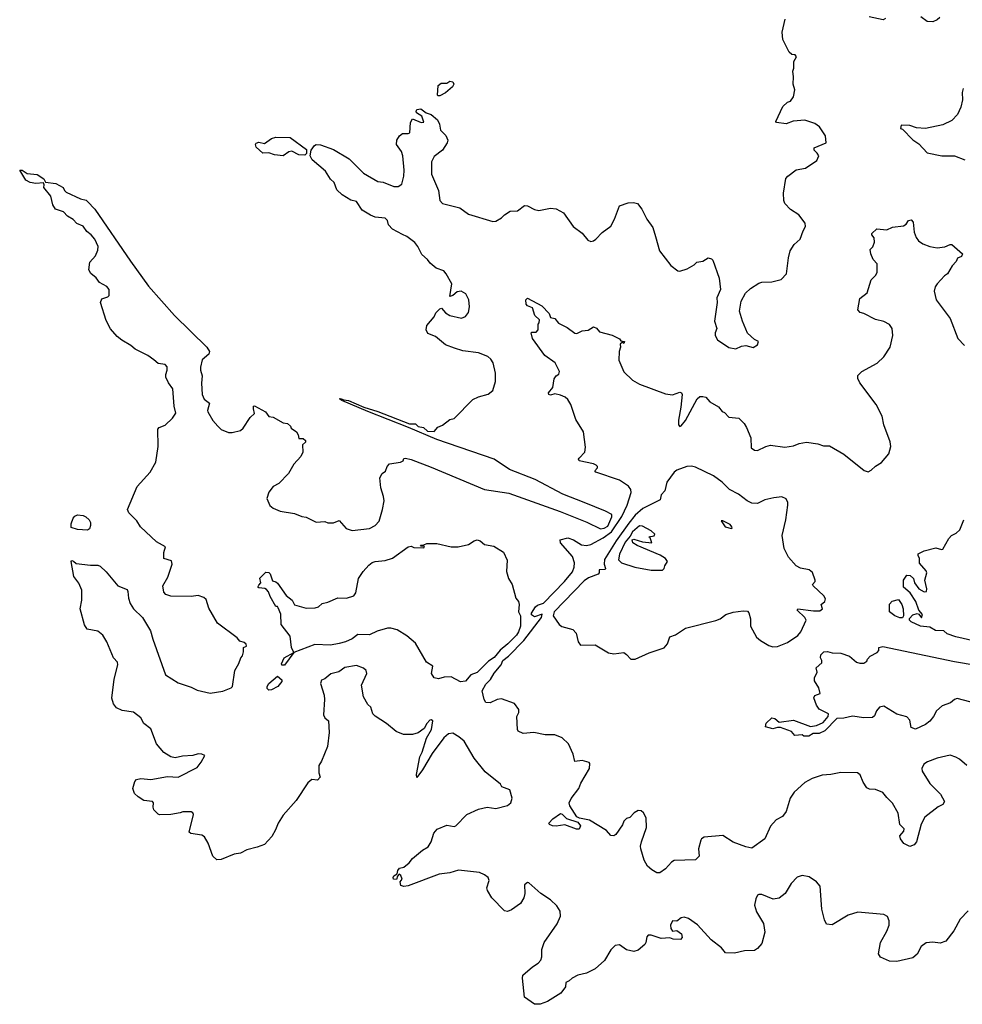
# Model space of a CAD drawing. Extents: x 2086813 to 2278017, y 548126 to 753336.
# Tile 28 of 256: x 2160182 to 2166740, y 571994 to 578842. Entities that reach past the tile are written whole.
import ezdxf

# ---------------------------------------------------------------- set-up
doc = ezdxf.new("R2010")
doc.units = 0

msp = doc.modelspace()

# ---------------------------------------------------------------- linework, layer by layer
at = {"layer": '0CON10XD'}
for points in [[(2161115, 576477.1), (2161075, 576507.8), (2160985, 576551.1), (2160955.8, 576575.8), (2160892.5, 576612.5), (2160859.8, 576639.7), (2160813.1, 576693.1), (2160785, 576751.4), (2160744.6, 576875), (2160755, 576900), (2160795, 576914.4), (2160804.3, 576925), (2160804.4, 576965), (2160787.9, 576987.9), (2160738.8, 577015), (2160715, 577047.5), (2160677, 577077), (2160663.6, 577103.6), (2160670, 577155), (2160708.8, 577201.2), (2160725, 577240), (2160727.5, 577265), (2160705.8, 577315), (2160680.8, 577345), (2160649.7, 577369.7), (2160625, 577405.7), (2160580, 577425), (2160555, 577453.8), (2160515, 577476.2), (2160487.5, 577505), (2160431.2, 577525), (2160414.2, 577554.2), (2160400, 577615), (2160350, 577675), (2160352.5, 577695), (2160347.5, 577707.5), (2160295, 577703.3), (2160255, 577709.2), (2160225, 577726), (2160182.5, 577795), (2160200, 577795), (2160235, 577773.8), (2160305, 577766.9), (2160350, 577735), (2160361.7, 577711.7), (2160435, 577704.3), (2160485.9, 577675.9), (2160493.3, 577655), (2160505, 577643.8), (2160605, 577595.8), (2160645, 577587.1), (2160655, 577578.6), (2160706.4, 577525), (2160952.4, 577162.4), (2161079.7, 576989.7), (2161258.4, 576785), (2161483.3, 576565), (2161503.1, 576535), (2161497.8, 576515), (2161453, 576477), (2161440.9, 576425), (2161440.8, 576405), (2161452.9, 576365), (2161447.4, 576315), (2161452.5, 576235), (2161465, 576202.9), (2161503.8, 576175), (2161488.9, 576125), (2161491.5, 576115), (2161525, 576055.8), (2161560, 576015), (2161585, 575991.9), (2161635, 575970.9), (2161659.6, 575970.4), (2161719.2, 575985), (2161738.2, 576001.8), (2161785, 576076.7), (2161817, 576103), (2161810, 576135), (2161810, 576155), (2161815, 576157.5), (2161892.5, 576115), (2161915, 576082.5), (2161945, 576077.5), (2162015, 576037.5), (2162046.7, 576035), (2162067.5, 576015), (2162071.7, 576001.7), (2162107.5, 575975), (2162120, 575955), (2162125, 575930), (2162155, 575930), (2162170, 575915), (2162170, 575905), (2162150, 575885), (2162152.5, 575835), (2162138, 575805), (2162089.2, 575750.8), (2162053.6, 575685), (2161985, 575617.7), (2161945, 575594.6), (2161914.7, 575555.3), (2161901.7, 575511.7), (2161923.1, 575463.1), (2161946.2, 575445), (2161995, 575424), (2162095, 575407.5), (2162145, 575386.7), (2162175, 575382.5), (2162245, 575346.7), (2162305, 575352.5), (2162325, 575343.3), (2162365, 575343.3), (2162405, 575360), (2162453.6, 575303.6), (2162495, 575290), (2162615.8, 575304.2), (2162655, 575323.3), (2162683.3, 575355), (2162707.5, 575435), (2162716.9, 575495), (2162713.9, 575526.1), (2162694.1, 575585.9), (2162687.1, 575655), (2162704.2, 575685.8), (2162727.5, 575702.5), (2162738.8, 575735), (2162755, 575753.8), (2162832.5, 575765), (2162850, 575775), (2162855, 575790), (2162867.5, 575792.5), (2162905, 575784.2), (2163045, 575730.6), (2163416.7, 575575), (2163585, 575549.6), (2163941.5, 575421.5), (2164127.3, 575347.3), (2164222, 575302), (2164247.5, 575305), (2164275, 575320.5), (2164302.7, 575385), (2164301.1, 575401.1), (2164258, 575425), (2164109.2, 575485), (2163961.8, 575541.8), (2163768.8, 575645), (2163588.8, 575715), (2163483.3, 575785), (2163085, 575921.8), (2162887.2, 576007.2), (2162605, 576116.7), (2162422.5, 576195), (2162407.5, 576205), (2162415, 576208), (2162438.3, 576198.3), (2162470, 576195), (2162576.9, 576146.9), (2162675, 576117.3), (2162895, 576031.9), (2162935, 576030.6), (2162955, 576012.5), (2162991.2, 576005), (2163020.6, 575980.6), (2163065, 575977.1), (2163091.5, 576008.5), (2163125, 576022.9), (2163175, 576060.8), (2163205, 576067.5), (2163335, 576201.9), (2163375, 576220.5), (2163441.7, 576238.3), (2163475, 576264.3), (2163493.1, 576325), (2163493.5, 576385), (2163475.3, 576455.3), (2163460.5, 576480.5), (2163439.5, 576499.6), (2163375, 576524.6), (2163265, 576538.8), (2163207, 576557), (2163145, 576581.4), (2163075, 576639.2), (2163020.9, 576660.9), (2163010, 576685), (2163014.3, 576715.7), (2163066.7, 576775), (2163076.4, 576803.6), (2163105, 576832.5), (2163116.1, 576836.1), (2163144.2, 576804.2), (2163175.8, 576785.8), (2163255, 576765.8), (2163285, 576778), (2163304.2, 576805), (2163312.5, 576845), (2163308, 576895), (2163285.7, 576935.7), (2163254.4, 576954.4), (2163225, 576950.5), (2163195, 576924.5), (2163175, 576917.5), (2163187.8, 577005), (2163150, 577075), (2163133.3, 577095), (2163080, 577115), (2163038.3, 577148.3), (2163018.8, 577175), (2162979.4, 577209.4), (2162953.1, 577265), (2162932.2, 577292.2), (2162875, 577334.3), (2162845, 577348.1), (2162776.2, 577386.2), (2162749.2, 577415), (2162741.8, 577445), (2162725, 577462.1), (2162655, 577470), (2162622.4, 577482.4), (2162565, 577518.1), (2162525, 577578), (2162485, 577587.5), (2162425, 577624.3), (2162389.3, 577659.3), (2162370.5, 577710.4), (2162345, 577733.8), (2162309.3, 577789.3), (2162216.8, 577866.8), (2162202.5, 577895), (2162211.2, 577935), (2162233, 577967), (2162245.8, 577974.2), (2162275, 577971.1), (2162365, 577940), (2162473.7, 577873.7), (2162574.6, 577774.6), (2162675, 577718), (2162712.1, 577712.1), (2162785, 577682.5), (2162815, 577682.5), (2162841.3, 577698.7), (2162855.6, 577755), (2162858.1, 577795), (2162848, 577895), (2162838.2, 577925), (2162803.5, 577975), (2162806.4, 578005), (2162825.6, 578035), (2162845, 578051.1), (2162885, 578050), (2162897.5, 578055), (2162901.7, 578128.3), (2162915, 578153.8), (2162975, 578128), (2162995, 578130), (2162981.2, 578171.2), (2162943.8, 578195), (2162940, 578205), (2162945, 578218.8), (2162972.3, 578222.3), (2163010, 578195), (2163045, 578182.9), (2163088.6, 578145), (2163103.8, 578115), (2163109.2, 578075), (2163147.9, 578037.9), (2163161.4, 578005), (2163155.6, 577985), (2163125, 577935.7), (2163065, 577892), (2163046.9, 577855), (2163047.9, 577767.9), (2163095.5, 577655), (2163104.4, 577585), (2163125, 577564.5), (2163245, 577533.1), (2163305, 577489.4), (2163475, 577438.9), (2163495, 577442.2), (2163535, 577463.5), (2163554.3, 577485.7), (2163595, 577511.1), (2163645, 577514.2), (2163695, 577549.2), (2163715, 577547.5), (2163765, 577522.2), (2163795, 577516.4), (2163875, 577530.9), (2163915, 577526.9), (2163965, 577499.2), (2164034, 577405), (2164095, 577358.8), (2164135, 577310), (2164155, 577300), (2164175, 577304), (2164190, 577315), (2164235, 577361.2), (2164293.9, 577406.1), (2164320.8, 577455), (2164355, 577548), (2164415, 577569.5), (2164451.7, 577571.7), (2164481.2, 577565), (2164510, 577525), (2164544.2, 577455), (2164586.3, 577396.3), (2164604.5, 577334.5), (2164634.3, 577234.3), (2164712.3, 577132.3), (2164760, 577095), (2164775, 577093.3), (2164825, 577110), (2164875, 577137.5), (2164893, 577157), (2164935, 577162.5), (2164973, 577187), (2164995, 577180), (2165005, 577170), (2165047.5, 577045), (2165057.5, 576965), (2165032.3, 576907.7), (2165034.2, 576875), (2165017.1, 576745), (2165033.3, 576695), (2165020, 576665), (2165020, 576645), (2165037.5, 576615), (2165115, 576563.3), (2165165, 576553.3), (2165205, 576572.5), (2165235, 576577.5), (2165285, 576562.5), (2165315, 576580), (2165322.5, 576605), (2165295, 576617.5), (2165245, 576662.5), (2165210, 576745), (2165190, 576815), (2165202.5, 576885), (2165230.7, 576939.3), (2165267, 576973), (2165325, 577010), (2165345, 577017.5), (2165415, 577020), (2165480, 577035), (2165517.5, 577075), (2165530, 577185), (2165542.5, 577235), (2165570.7, 577279.3), (2165612.5, 577315), (2165632.5, 577375), (2165650, 577405), (2165647, 577427), (2165602, 577485), (2165545, 577521.4), (2165504.4, 577565), (2165497.8, 577585), (2165495.6, 577635), (2165513, 577737), (2165525.7, 577754.3), (2165585, 577798), (2165649.1, 577810.9), (2165727, 577863), (2165742, 577895), (2165731.2, 577915), (2165708.8, 577935), (2165709.3, 577950.7), (2165792.5, 577985), (2165788.8, 578035), (2165746.9, 578096.9), (2165715, 578121.2), (2165645, 578143.3), (2165563.6, 578136.4), (2165515, 578117.5), (2165447, 578127), (2165442.5, 578135), (2165491.9, 578238.1), (2165525, 578268.8), (2165545, 578276.7), (2165566.2, 578306.2), (2165574, 578355), (2165563.3, 578395), (2165566.7, 578445), (2165560, 578485), (2165567.5, 578505), (2165568.3, 578551.7), (2165587.5, 578585), (2165577, 578597), (2165555, 578600), (2165536.1, 578616.1), (2165490.8, 578705), (2165485.9, 578755.9), (2165506.7, 578845)], [(2166205, 578850), (2166188.8, 578841.2), (2166092.1, 578862.1)], [(2166582.6, 578857.4), (2166565, 578842), (2166535, 578828), (2166495, 578830), (2166452.3, 578862.3)], [(2163092.5, 578312.5), (2163088.3, 578318.3), (2163093.8, 578385), (2163115, 578400), (2163155, 578400), (2163175, 578413.8), (2163195, 578410), (2163202, 578395), (2163194, 578375), (2163145, 578334.4), (2163105, 578313.8), (2163092.5, 578312.5)], [(2166746.4, 578363.6), (2166738.8, 578335), (2166742, 578285), (2166730, 578235), (2166705.8, 578184.2), (2166667.7, 578142.3), (2166605, 578111.2), (2166485, 578086.7), (2166420.7, 578090.7), (2166375, 578107.5), (2166315, 578110), (2166310, 578085), (2166325, 578080), (2166395, 578006.7), (2166438.3, 577978.3), (2166495, 577916.2), (2166596.4, 577896.4), (2166685, 577896.7), (2166758.3, 577868.3)], [(2162015, 577896), (2161955, 577902), (2161915, 577916), (2161875, 577913.3), (2161827.5, 577955), (2161822.5, 577975), (2161827, 577983), (2161845, 577990), (2161885, 577982), (2161935, 578015.7), (2161963.7, 578026.3), (2162065, 578023.1), (2162178.8, 577938.8), (2162178.8, 577911.2), (2162165, 577900), (2162125, 577901.4), (2162075, 577928), (2162055, 577922.5), (2162015, 577896)], [(2166771.2, 573655), (2166719.3, 573699.3), (2166695, 573714.2), (2166655, 573726.2), (2166565, 573706), (2166498.3, 573681.7), (2166472, 573665), (2166457.5, 573635), (2166461.2, 573615), (2166515, 573530), (2166588.8, 573455), (2166616, 573405), (2166605, 573383.8), (2166572.7, 573367.3), (2166480, 573295), (2166453, 573247), (2166421.2, 573125), (2166405, 573104.2), (2166375, 573092.5), (2166332.1, 573112.1), (2166310, 573145), (2166306, 573165), (2166332.7, 573197.3), (2166336, 573215), (2166304.4, 573245), (2166294.3, 573324.3), (2166255, 573393.8), (2166215, 573432), (2166187.9, 573467.9), (2166135, 573488.6), (2166095, 573490.8), (2166075, 573500), (2166049.7, 573539.7), (2166029.7, 573589.7), (2166010, 573605), (2165895, 573605.4), (2165825, 573591.5), (2165765, 573588.5), (2165695, 573565.8), (2165645, 573537.5), (2165569.7, 573470.3), (2165542.3, 573427.7), (2165514, 573335), (2165488.7, 573301.3), (2165445, 573276.2), (2165405.9, 573234.1), (2165366.2, 573145), (2165275, 573081.2), (2165235, 573089.2), (2165145, 573122.9), (2165075, 573168), (2164945, 573156), (2164926.7, 573145), (2164922, 573135), (2164904, 573075), (2164908.8, 573025), (2164885, 572998.8), (2164735, 572994), (2164717.3, 572982.7), (2164675, 572936.2), (2164635, 572908), (2164615, 572908.8), (2164579.5, 572929.6), (2164550, 572955), (2164526.4, 572996.4), (2164503.8, 573075), (2164501.2, 573095), (2164508.8, 573125), (2164542.5, 573225), (2164541.7, 573291.7), (2164522.5, 573325), (2164505, 573340), (2164485, 573342.5), (2164457.5, 573325), (2164426.1, 573293.9), (2164403.6, 573286.4), (2164385, 573267.5), (2164375, 573242.5), (2164330, 573175), (2164315, 573166.7), (2164295, 573167.5), (2164264.1, 573204.1), (2164146.2, 573275), (2164077.8, 573287.8), (2164058.1, 573298.1), (2164010, 573375), (2164004, 573395), (2164018, 573425), (2164072.5, 573495), (2164086.6, 573533.4), (2164146, 573635), (2164149.5, 573669.6), (2164145, 573676), (2164095, 573688.9), (2164043.4, 573683.4), (2164033.1, 573735), (2164001.5, 573805), (2163956.6, 573846.6), (2163905, 573867.5), (2163838.9, 573868.9), (2163760, 573885), (2163685, 573877.1), (2163651.2, 573895), (2163645.8, 573905.8), (2163640, 573995), (2163655.5, 574024.5), (2163655.7, 574044.3), (2163625.3, 574085.3), (2163535, 574119.1), (2163503.8, 574115), (2163455, 574092.1), (2163425, 574093.1), (2163413.2, 574113.2), (2163399.6, 574175), (2163425, 574221.2), (2163457, 574252.9), (2163483.7, 574296.3), (2163533, 574355), (2163544, 574386), (2163583.6, 574415), (2163689.6, 574525), (2163812.5, 574685), (2163817.5, 574707.5), (2163765, 574690), (2163743, 574703), (2163742.5, 574715), (2163771.8, 574758.2), (2163785, 574770.8), (2163825.5, 574784.5), (2163972.9, 574935), (2164028.1, 575001.9), (2164039.3, 575035), (2164041.2, 575065), (2164027.8, 575107.8), (2163944.4, 575205), (2163942.5, 575225), (2163995, 575239.2), (2164035, 575224.6), (2164091, 575191), (2164125, 575185.3), (2164155, 575192.3), (2164241.4, 575238.6), (2164299.7, 575280.3), (2164372, 575388), (2164408.4, 575465), (2164436.4, 575555), (2164434.5, 575575), (2164418.1, 575598.1), (2164355, 575639.2), (2164190, 575695), (2164183.3, 575705), (2164202.5, 575725), (2164202.5, 575735), (2164193.3, 575745), (2164174.2, 575754.2), (2164074, 575775), (2164070, 575785), (2164075, 575793.3), (2164114, 575835), (2164119.4, 575869.4), (2164105.7, 575975), (2164050.9, 576060.9), (2164015.8, 576165), (2163995, 576200), (2163977, 576217), (2163945, 576231.2), (2163905, 576240), (2163875, 576230), (2163862.5, 576235), (2163861.7, 576248.3), (2163892.5, 576285), (2163900, 576345), (2163913.6, 576366.4), (2163933, 576377), (2163937.5, 576395), (2163906.7, 576455), (2163835, 576506.2), (2163750, 576625), (2163740, 576665), (2163745, 576670), (2163775, 576670), (2163790, 576685), (2163790, 576725), (2163797, 576733), (2163797.5, 576755), (2163766.2, 576786.2), (2163749.1, 576839.1), (2163715, 576853.3), (2163706.7, 576865), (2163704.2, 576895), (2163715, 576906.2), (2163815, 576852.5), (2163865, 576800), (2163875, 576770), (2163905, 576763.3), (2163931.2, 576731.2), (2163990.9, 576700.9), (2164045, 576663.3), (2164059.3, 576660.7), (2164095, 576677.5), (2164137, 576683), (2164173.6, 576706.4), (2164195, 576697.5), (2164215, 576672.5), (2164305, 576647.5), (2164355, 576622.5), (2164365, 576610), (2164390, 576605), (2164385, 576590), (2164375, 576600), (2164360, 576585), (2164362.5, 576565), (2164352.5, 576535), (2164351.2, 576475), (2164385, 576392.5), (2164445, 576336.2), (2164495, 576307.1), (2164675, 576240), (2164725, 576234.3), (2164775, 576250.8), (2164787.6, 576247.6), (2164791.4, 576235), (2164782.6, 576147.4), (2164766, 576056), (2164766.7, 576025), (2164775, 576012.5), (2164785, 576016.7), (2164815, 576055.8), (2164895, 576205.7), (2164915, 576220.8), (2164935, 576222.5), (2164955, 576216), (2164984.4, 576184.4), (2165045, 576148.8), (2165068.3, 576118.3), (2165085, 576110), (2165115, 576078.8), (2165185, 576072), (2165222.2, 576035), (2165239.1, 576005), (2165269.6, 575935), (2165271.2, 575865), (2165295, 575847.5), (2165315, 575847.1), (2165373.8, 575875), (2165405, 575882.7), (2165505, 575869.2), (2165565, 575878), (2165605, 575895.7), (2165655, 575904), (2165735, 575892), (2165775, 575877.5), (2165815, 575878.8), (2165915, 575821.2), (2166056.4, 575706.4), (2166085, 575698), (2166105, 575708.8), (2166135, 575738), (2166178.3, 575761.7), (2166227.7, 575822.3), (2166243.3, 575875), (2166237.2, 575907.2), (2166194.6, 576024.6), (2166181.8, 576085), (2166141.1, 576165), (2166026.5, 576316.5), (2166013.6, 576346.4), (2166012.5, 576367.5), (2166041.2, 576395), (2166146.9, 576453.1), (2166193.4, 576496.6), (2166237.5, 576565), (2166256.4, 576645), (2166251.4, 576695), (2166233.4, 576723.4), (2166195, 576744.3), (2166136.8, 576756.8), (2166055, 576800), (2166030, 576805), (2166012.5, 576825), (2166026.4, 576903.6), (2166078.3, 576941.7), (2166107, 577033), (2166136.4, 577063.6), (2166147.1, 577085), (2166148, 577145), (2166120, 577175), (2166102.5, 577215), (2166100, 577245), (2166117, 577263), (2166130, 577295), (2166127.5, 577325), (2166110, 577345), (2166110, 577355), (2166145, 577388.8), (2166215, 577382), (2166255, 577398.8), (2166330.5, 577409.6), (2166349.7, 577420.3), (2166366.7, 577445), (2166385, 577451.2), (2166398, 577435), (2166405.8, 577365.8), (2166418.3, 577328.3), (2166434.4, 577304.5), (2166464.4, 577284.4), (2166515, 577264.2), (2166565, 577256.7), (2166618.3, 577261.7), (2166655, 577278.8), (2166668, 577278), (2166741.2, 577215), (2166733.9, 577196.1), (2166707, 577183), (2166698.3, 577161.7), (2166669.7, 577130.3), (2166636.7, 577075), (2166615, 577060), (2166564.2, 577005.8), (2166551.2, 576985), (2166543.8, 576955), (2166557.5, 576895), (2166655, 576763.8), (2166709.2, 576625), (2166755, 576576.7)], [(2166780, 572645), (2166725, 572586.2), (2166681.2, 572505), (2166625, 572433.3), (2166585, 572420), (2166535, 572426), (2166487.7, 572422.3), (2166453.2, 572396.8), (2166426.8, 572343.2), (2166395, 572317.1), (2166285, 572292.5), (2166233.9, 572293.9), (2166171.2, 572321.2), (2166156.7, 572345), (2166172, 572425), (2166215, 572503.3), (2166230, 572545), (2166231.4, 572575), (2166218.8, 572605), (2166195, 572618), (2166014.1, 572634.1), (2165945.8, 572614.2), (2165835, 572547.5), (2165795, 572552.5), (2165780.7, 572580.7), (2165763.8, 572655), (2165750, 572815), (2165725, 572846.7), (2165675, 572881.2), (2165625, 572891.2), (2165591.2, 572878.8), (2165548.8, 572835), (2165508.8, 572765), (2165465, 572732), (2165425, 572726.2), (2165345, 572758.8), (2165325, 572758.8), (2165315, 572752.5), (2165303, 572727), (2165294.2, 572684.2), (2165308.3, 572638.3), (2165355.8, 572555.8), (2165365.9, 572495.9), (2165345, 572416.2), (2165315, 572381.4), (2165295, 572368.6), (2165225.8, 572365.8), (2165155, 572350), (2165092.9, 572352.9), (2165065, 572385.8), (2164992, 572442), (2164897.4, 572547.4), (2164835, 572590), (2164805, 572599.2), (2164784.1, 572595.9), (2164755, 572573.3), (2164725, 572575.7), (2164710.6, 572545), (2164711.7, 572521.7), (2164723.9, 572503.9), (2164755, 572506.7), (2164786.7, 572485), (2164791.7, 572458.3), (2164780, 572445), (2164728.3, 572448.3), (2164705, 572457.5), (2164645, 572450.8), (2164575, 572474.3), (2164554.5, 572475.5), (2164545, 572463.3), (2164538.9, 572425), (2164530.5, 572409.5), (2164485, 572371.4), (2164455, 572360.8), (2164404.1, 572374.1), (2164355, 572406.7), (2164325, 572403.8), (2164295, 572373.8), (2164250.3, 572299.7), (2164185, 572240), (2164125, 572210), (2164065, 572196), (2164025, 572176.7), (2164005, 572156.7), (2163982.5, 572145), (2163979.2, 572115), (2163947.6, 572072.4), (2163855, 572014.2), (2163804.2, 571995.8), (2163765, 571994.2), (2163694.1, 572044.1), (2163680, 572175), (2163683, 572197), (2163750, 572255), (2163789.5, 572280.4), (2163808.3, 572301.7), (2163816, 572324), (2163814.1, 572375.9), (2163830, 572425), (2163921.2, 572555), (2163943.6, 572606.4), (2163941.7, 572641.7), (2163919.5, 572679.6), (2163875, 572720), (2163807.5, 572765), (2163725, 572840), (2163715, 572842.5), (2163693.8, 572825), (2163696.2, 572765), (2163688.8, 572735), (2163666.2, 572695), (2163605, 572651.2), (2163575, 572640), (2163555, 572643.3), (2163468, 572735), (2163437.5, 572785), (2163431.4, 572805), (2163447.5, 572855), (2163442, 572875), (2163416.2, 572895), (2163380.9, 572910.9), (2163235, 572926.2), (2163175, 572909.2), (2163101.2, 572898.8), (2162885, 572817.5), (2162855, 572812.5), (2162835, 572820), (2162830, 572845), (2162842.5, 572865), (2162835, 572890), (2162821.7, 572898.3), (2162810, 572885), (2162805, 572862.5), (2162783.3, 572865), (2162780, 572875), (2162785, 572887.5), (2162808.3, 572901.7), (2162812.5, 572925), (2162825, 572940), (2162855, 572947.5), (2162891.7, 572978.3), (2162915, 573008.8), (2162984.4, 573065.6), (2163025, 573090), (2163044.3, 573125), (2163062.5, 573185), (2163087.6, 573212.4), (2163155, 573240.5), (2163205, 573230.8), (2163217.5, 573235), (2163293.3, 573315), (2163375, 573351.4), (2163435, 573366.2), (2163495, 573357.1), (2163575, 573377.5), (2163600, 573395), (2163607.7, 573427.7), (2163592.5, 573485), (2163537, 573507), (2163527.5, 573525), (2163421.7, 573611.7), (2163343.8, 573705), (2163273.8, 573825), (2163238.6, 573855), (2163195, 573879.1), (2163165, 573875.9), (2163133.3, 573846.7), (2163052.2, 573737.8), (2162985, 573624.2), (2162945, 573572.5), (2162943, 573593), (2162966.2, 573715), (2162982.5, 573747.5), (2163012.5, 573845), (2163048.2, 573905), (2163055.6, 573965), (2163045, 573972), (2163035, 573970), (2163015, 573948), (2162996.7, 573913.3), (2162955, 573882.9), (2162915, 573871.4), (2162851.7, 573871.7), (2162801.3, 573891.3), (2162735, 573946.2), (2162655, 573997.5), (2162640, 574015), (2162625, 574060), (2162605, 574080), (2162573.6, 574133.6), (2162560, 574215), (2162598, 574295), (2162593.3, 574315), (2162575, 574331.2), (2162525, 574350), (2162445, 574336.9), (2162402.5, 574307.5), (2162348, 574292), (2162305, 574258), (2162282.3, 574247.7), (2162274.2, 574225), (2162300.8, 574145), (2162302.9, 574115), (2162296.4, 574006.4), (2162305, 573987.5), (2162330, 573965), (2162336, 573885), (2162323.3, 573786.7), (2162282.5, 573685), (2162263.3, 573655), (2162262.5, 573605), (2162272.5, 573575), (2162255, 573552.5), (2162215, 573556.7), (2162186.7, 573535), (2162105, 573412.5), (2162015, 573310), (2161980, 573255), (2161963, 573207), (2161937.6, 573162.4), (2161885, 573106.7), (2161834, 573086), (2161762.4, 573067.6), (2161717.5, 573045), (2161675, 573038), (2161585, 573001.2), (2161555, 572998.8), (2161526.2, 573025), (2161494, 573115), (2161468.3, 573158.3), (2161449.7, 573169.7), (2161373.2, 573183.2), (2161362.5, 573192.5), (2161392.5, 573315), (2161387.5, 573325), (2161375, 573333.3), (2161355, 573334), (2161316.4, 573333.6), (2161300, 573325), (2161235, 573313.3), (2161155, 573311.2), (2161145, 573316.2), (2161115.7, 573345.7), (2161110, 573365), (2161113.3, 573395), (2161107.5, 573405), (2161045, 573411.2), (2161006.2, 573436.2), (2160981.2, 573461.2), (2160970, 573495), (2160984.4, 573545), (2160995, 573556.9), (2161025, 573565.8), (2161095, 573557.5), (2161211.7, 573578.3), (2161285, 573573.8), (2161417.9, 573642.1), (2161445, 573677.5), (2161470, 573725), (2161450, 573735), (2161425, 573736.7), (2161386.4, 573723.6), (2161315, 573719.2), (2161265, 573709.2), (2161235, 573716), (2161185.9, 573745.9), (2161134.2, 573805), (2161095, 573910), (2161046.5, 573946.5), (2161025, 573987.5), (2160975, 574025.7), (2160895, 574038), (2160856.4, 574056.4), (2160834.1, 574084.1), (2160822.5, 574122.5), (2160840, 574255), (2160866.2, 574355), (2160863.8, 574375), (2160835, 574403.8), (2160788.9, 574515), (2160762, 574562), (2160725, 574589.2), (2160652.5, 574602.5), (2160634.1, 574634.1), (2160604.3, 574744.3), (2160614.2, 574805), (2160614.3, 574875), (2160595, 574923.3), (2160560.3, 574970.3), (2160540, 575075), (2160545, 575080), (2160557, 575077), (2160575, 575060), (2160675, 575048.8), (2160725, 575049.2), (2160742.4, 575042.4), (2160785, 575002), (2160865, 574904), (2160929.4, 574879.4), (2160935.9, 574865.9), (2160938.8, 574818.8), (2160952.1, 574782.1), (2160975, 574743.8), (2161036, 574685), (2161092.6, 574592.6), (2161109.4, 574535), (2161196.7, 574285), (2161285, 574230), (2161375, 574200), (2161418.3, 574178.3), (2161507.7, 574157.7), (2161595, 574172.2), (2161653.3, 574195), (2161664, 574205), (2161680, 574315), (2161706.7, 574365), (2161720, 574405), (2161731.7, 574418.3), (2161740, 574445), (2161740, 574475), (2161760, 574485), (2161758.3, 574498.3), (2161745, 574510), (2161715, 574520), (2161695, 574542.5), (2161557.5, 574645), (2161498.3, 574748.3), (2161478.8, 574808.8), (2161463.6, 574823.6), (2161423.6, 574836.4), (2161375, 574831.2), (2161235, 574832.5), (2161200, 574845), (2161185, 574860), (2161177.5, 574905), (2161213.3, 574965), (2161237.7, 575042.3), (2161243.3, 575055), (2161239.5, 575079.6), (2161186, 575096), (2161184.5, 575135.5), (2161196.7, 575175), (2161135, 575210.8), (2161024, 575315), (2160997.3, 575357.3), (2160941.7, 575411.7), (2160933.3, 575435), (2160998.6, 575595), (2161090, 575695), (2161129.4, 575765), (2161146.4, 575873.6), (2161142.5, 575995), (2161153.5, 576006.5), (2161195, 576021.9), (2161245, 576071.5), (2161267.6, 576105), (2161257.1, 576155), (2161248.4, 576275), (2161217.2, 576317.2), (2161200, 576355), (2161199.6, 576375), (2161209.3, 576405), (2161207.3, 576427.3), (2161195, 576444.5), (2161145, 576452), (2161115, 576477.1)], [(2164433.6, 574393.6), (2164465, 574394.3), (2164561.4, 574438.6), (2164665, 574473.8), (2164689.5, 574500.4), (2164705, 574550), (2164745, 574563.3), (2164815, 574611.2), (2165025, 574662.9), (2165054.5, 574675.4), (2165095, 574704.3), (2165145, 574720.8), (2165215, 574732), (2165245, 574728.8), (2165255, 574717.5), (2165265.8, 574675), (2165267.5, 574625), (2165307.3, 574547.3), (2165335, 574523.8), (2165395, 574488.8), (2165421.2, 574481.2), (2165455, 574482), (2165525, 574511.4), (2165595, 574558.6), (2165616.4, 574585), (2165653.1, 574665), (2165644.4, 574685), (2165592, 574735), (2165596.2, 574743.8), (2165705, 574730), (2165748.3, 574731.7), (2165767.5, 574745), (2165757.5, 574775), (2165782.5, 574795), (2165787.5, 574815), (2165776.7, 574835), (2165702, 574905), (2165698.8, 574915), (2165716.2, 574935), (2165716.1, 574943.9), (2165697, 574997), (2165675.6, 575015.5), (2165615, 575028.5), (2165584.4, 575045), (2165531.1, 575105), (2165500.6, 575165), (2165487.3, 575255), (2165512.1, 575365), (2165525.4, 575465), (2165525.3, 575485.4), (2165515, 575509.4), (2165485, 575522.7), (2165427.7, 575517.7), (2165366, 575504), (2165315, 575477.2), (2165275, 575479.2), (2165243.1, 575495), (2165182.9, 575542.9), (2165121.4, 575575), (2165068.6, 575625), (2165008.9, 575668.9), (2164885, 575729.6), (2164855, 575737.3), (2164824.4, 575734.4), (2164755, 575709.2), (2164735.4, 575694.6), (2164684.2, 575625), (2164670, 575565), (2164645, 575537.5), (2164637.5, 575502.5), (2164518.2, 575441.8), (2164464.4, 575395.6), (2164419.4, 575340.6), (2164331.1, 575218.9), (2164251.7, 575088.3), (2164249.5, 575055), (2164258.8, 575025), (2164255, 575017.5), (2164213.3, 575016.7), (2164213.8, 574995), (2164206.2, 574985), (2164138.8, 574961.2), (2164109.6, 574940.4), (2163900.6, 574725), (2163892.9, 574695), (2163935.6, 574635.6), (2163955, 574622), (2164030.3, 574600.3), (2164054.2, 574575), (2164067.8, 574515), (2164085, 574492.5), (2164185, 574494.2), (2164277.9, 574437.9), (2164315, 574432.2), (2164385, 574440), (2164405, 574428), (2164433.6, 574393.6)], [(2160655, 575292.5), (2160585, 575296.7), (2160540.7, 575310.7), (2160540, 575335), (2160554.1, 575375.9), (2160565, 575390), (2160585, 575397.5), (2160624.2, 575394.2), (2160643.3, 575385), (2160665, 575363.8), (2160676.2, 575345), (2160676.2, 575325), (2160668.3, 575301.7), (2160655, 575292.5)], [(2165135, 575302.5), (2165140, 575305), (2165137.5, 575315), (2165125, 575332.5), (2165075, 575357.5), (2165062.5, 575357.5), (2165090, 575315), (2165135, 575302.5)], [(2166959.1, 574489.1), (2166695, 574549.7), (2166635, 574570.9), (2166612, 574592), (2166553.3, 574595), (2166515, 574616.2), (2166450, 574625), (2166383.3, 574655), (2166373.3, 574665), (2166373, 574677), (2166396.4, 574703.6), (2166425, 574712.5), (2166436.7, 574706.7), (2166455, 574682.5), (2166462.5, 574705), (2166437.5, 574735), (2166415.9, 574795.9), (2166376.1, 574856.1), (2166330, 574895), (2166330, 574945), (2166355, 574980), (2166377, 574977), (2166400, 574955), (2166407.5, 574925), (2166437.5, 574885), (2166473.6, 574863.6), (2166490, 574865), (2166492.5, 574885), (2166480, 574945), (2166492.5, 574995), (2166489.3, 575009.3), (2166443, 575063), (2166442.5, 575095), (2166432.5, 575115), (2166433.6, 575126.4), (2166475, 575147.5), (2166555, 575170), (2166595, 575157.5), (2166605, 575160), (2166646.2, 575235), (2166665, 575256), (2166698.3, 575271.7), (2166723.8, 575295), (2166750.8, 575365)], [(2164655, 575014.3), (2164666.7, 575025), (2164670, 575045), (2164690, 575075), (2164676.2, 575095), (2164638, 575118), (2164477.5, 575185), (2164447.5, 575205), (2164442.5, 575225), (2164455, 575230), (2164515, 575210), (2164580, 575205), (2164568.3, 575238.3), (2164560, 575245), (2164597, 575253), (2164600, 575265), (2164575, 575286.7), (2164515, 575320), (2164495, 575321.2), (2164445, 575280.6), (2164429.5, 575250.5), (2164395, 575208.6), (2164355, 575125.5), (2164347.3, 575085), (2164368.1, 575065), (2164461.2, 575035), (2164575.3, 575014.6), (2164655, 575014.3)], [(2163248.1, 574238.1), (2163185, 574270.9), (2163135, 574269.2), (2163095, 574258.1), (2163066.7, 574265), (2163046.7, 574295), (2163056.7, 574345), (2163012.5, 574375), (2162935.3, 574505.3), (2162875, 574556.5), (2162808.6, 574598.6), (2162765, 574610), (2162740.3, 574609.7), (2162669.7, 574590.3), (2162615, 574563.1), (2162535, 574566.5), (2162495, 574536.5), (2162448.8, 574515), (2162405, 574503.1), (2162345, 574492.7), (2162235, 574496.5), (2162090, 574440), (2162074, 574475), (2162063.9, 574553.9), (2162000.6, 574635), (2161998.3, 574708.3), (2161981.7, 574751.7), (2161975, 574760), (2161965, 574760), (2161925, 574830), (2161913.6, 574863.6), (2161899.3, 574879.3), (2161887, 574887), (2161845, 574890), (2161840, 574895), (2161845, 574910), (2161860, 574925), (2161853, 574957), (2161895, 574998.8), (2161915, 574997.5), (2161925, 574987.5), (2161940.7, 574940.7), (2161965, 574933.3), (2161975, 574923.3), (2162036.5, 574836.5), (2162077.5, 574805), (2162095, 574773.3), (2162175, 574750), (2162237.7, 574752.3), (2162260.5, 574759.6), (2162287.5, 574782.5), (2162325, 574791.4), (2162395, 574822.2), (2162455, 574818.9), (2162506.2, 574835), (2162521.2, 574855), (2162540, 574955), (2162572, 575005), (2162611.7, 575048.3), (2162635, 575066.7), (2162655, 575073.3), (2162725, 575080), (2162775, 575096.2), (2162885, 575176.7), (2162905, 575180), (2162925, 575172.5), (2162995, 575170), (2162998.3, 575178.3), (2162975, 575180), (2162971.7, 575188.3), (2162995, 575190), (2163015, 575200), (2163085, 575198.8), (2163185, 575176.2), (2163233.9, 575176.1), (2163305, 575192.5), (2163345, 575218.8), (2163365, 575223.8), (2163387, 575217), (2163415, 575193.3), (2163481.7, 575181.7), (2163549.3, 575139.3), (2163573, 575083), (2163570, 575005), (2163584, 574955), (2163608, 574915), (2163635, 574820), (2163652.5, 574795), (2163657.5, 574775), (2163653.3, 574725), (2163667.5, 574695), (2163666, 574625), (2163652.7, 574585), (2163638.1, 574561.9), (2163578.9, 574501.1), (2163525, 574458), (2163484.2, 574405.8), (2163445, 574380.3), (2163365, 574302.9), (2163321.2, 574285), (2163285, 574242.2), (2163248.1, 574238.1)], [(2166305, 574681.9), (2166271.2, 574695), (2166233.3, 574725), (2166232.5, 574777.5), (2166253, 574797), (2166295, 574810), (2166320, 574775), (2166327.5, 574745), (2166330, 574695), (2166325, 574683.3), (2166305, 574681.9)], [(2162005, 574352.5), (2162002.7, 574362.7), (2162022.9, 574405), (2162090, 574440), (2162025, 574353.8), (2162005, 574352.5)], [(2166915.4, 574065.4), (2166705, 574120), (2166686.4, 574113.6), (2166658.2, 574091.8), (2166600.9, 574069.1), (2166561.2, 574035), (2166540, 573995), (2166515, 573964.3), (2166485, 573941.4), (2166415, 573908), (2166385, 573920), (2166375, 573970), (2166355, 573992.5), (2166285, 574013.3), (2166195, 574068), (2166165, 574060), (2166143.3, 574035), (2166128.3, 574001.7), (2166115, 573990), (2166055, 573986.2), (2165975, 573998), (2165915, 573984.2), (2165868, 573982), (2165783.6, 573896.4), (2165745, 573877.5), (2165703, 573877), (2165671.7, 573858.3), (2165638.3, 573858.3), (2165625, 573867.5), (2165575, 573863.3), (2165550.7, 573890.7), (2165475, 573918.8), (2165455, 573920), (2165421.2, 573911.2), (2165370, 573925), (2165375, 573950), (2165415, 573987.5), (2165435, 573982.5), (2165467, 573957), (2165565, 573970), (2165685, 573927.5), (2165725, 573932.5), (2165772.5, 573955), (2165807.5, 573995), (2165810, 574015), (2165745, 574046.7), (2165726.7, 574075), (2165707.5, 574125), (2165715, 574142.5), (2165750, 574155), (2165742.5, 574195), (2165712.5, 574245), (2165712.5, 574265), (2165730, 574305), (2165722.5, 574335), (2165761.7, 574368.3), (2165762.5, 574385), (2165753.3, 574405), (2165756.7, 574425), (2165777.5, 574445), (2165802.3, 574447.7), (2165835, 574438.8), (2165895, 574436.2), (2165955.9, 574415.9), (2166004.1, 574374.1), (2166026.4, 574366.4), (2166055, 574366.7), (2166075, 574380), (2166080, 574395), (2166100, 574415), (2166148.3, 574441.7), (2166160, 574455), (2166160, 574475), (2166186.2, 574483.8), (2166685, 574377.8), (2167165, 574298.2)], [(2161915, 574180), (2161905, 574190), (2161903.8, 574205), (2161916.7, 574225), (2161975, 574277.5), (2162005, 574250), (2162005, 574240), (2161977.5, 574205), (2161935, 574182.5), (2161915, 574180)], [(2164075, 573211.2), (2164055, 573212), (2163975, 573242.5), (2163915, 573232.9), (2163890, 573235), (2163867.5, 573245), (2163863.3, 573255), (2163891.2, 573285), (2163945, 573321.2), (2163957.3, 573317.3), (2163986.7, 573286.7), (2164065, 573261.2), (2164084, 573235), (2164075, 573211.2)]]:
    msp.add_lwpolyline(points, dxfattribs=at)

doc.saveas('drawing.dxf')
